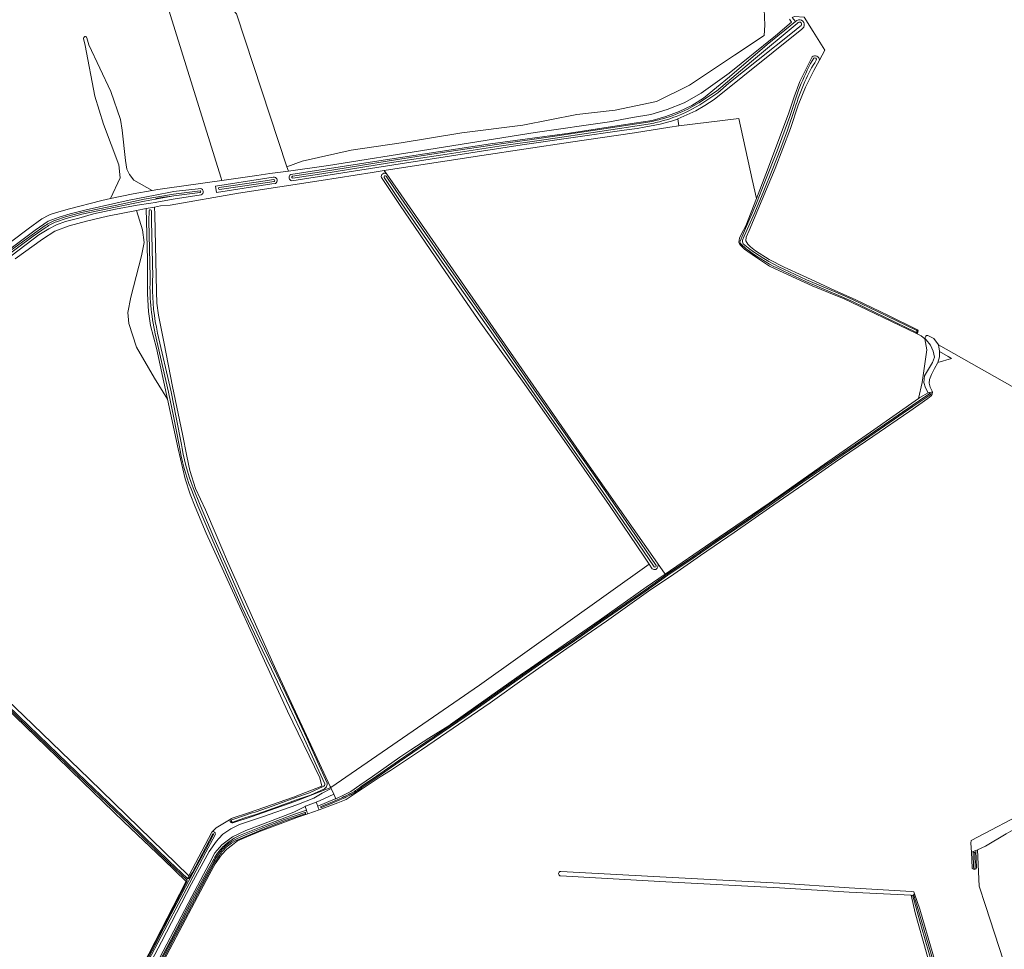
# Model space of a CAD drawing. Extents: x 199200 to 204075, y 460125 to 464703.
# Tile 42 of 174: x 201380 to 201816, y 462479 to 462891. Entities that reach past the tile are written whole.
import ezdxf

# ---------------------------------------------------------------- set-up
doc = ezdxf.new("R2010")
doc.units = 0
for name, color, linetype, lineweight in [('B-WE-GR-BOS_LOOF-GV', 40, 'Continuous', 13), ('B-WE-GR-BOUWLAND-GV', 80, 'Continuous', 13), ('B-WE-GR-GRAS-GV', 60, 'Continuous', 13), ('B-WE-KW-KUNSTWERK_DUIKER-G', 170, 'Continuous', 18), ('B-WE-OG-TERREIN_CULTUURSCHEIDING-GV', 7, 'Continuous', 18), ('B-WE-OG-TERREIN_ERF-GV', 7, 'Continuous', 18), ('B-WE-OG-WATER_GREPPEL-GV', 160, 'Continuous', 18), ('B-WE-OG-WATER_SLOOT-GV', 120, 'Continuous', 18), ('B-WE-VH-ONVERHARD-GV', 252, 'Continuous', 18), ('B-WE-VH-VERHARDING_HALFVERHARDING-GV', 252, 'Continuous', 18)]:
    doc.layers.add(name, color=color, linetype=linetype, lineweight=lineweight)

msp = doc.modelspace()

# ---------------------------------------------------------------- linework, layer by layer
at = {"layer": 'B-WE-GR-BOS_LOOF-GV', "flags": 128}
msp.add_lwpolyline([(201465.578, 462905.953), (201464.302, 462905.777), (201464.435, 462904.526), (201463.419, 462904.383), (201443.729, 462901.605), (201468.833, 462820.808), (201469.169, 462819.425), (201484.682, 462821.657), (201490.461, 462822.441), (201498.728, 462823.563), (201498.089, 462825.495), (201475.676, 462893.186), (201466.495, 462903.835)], close=True, dxfattribs=at)
for points in [[(201733.946, 462872.704), (201736.318, 462877.191), (201731.081, 462885.35), (201727.121, 462891.712), (201722.871, 462892.093), (201721.867, 462891.541), (201723.317, 462889.803), (201723.942, 462890.314)], [(201726.974, 462887.336), (201726.169, 462886.384), (201687.242, 462855.237), (201683.159, 462852.677), (201679.179, 462850.221), (201673.892, 462847.863), (201671.203, 462846.764), (201671.608, 462843.53), (201698.174, 462846.852), (201704.153, 462819.845), (201706.021, 462811.409), (201710.231, 462822.136), (201720.277, 462848.961), (201722.726, 462856.501), (201725.177, 462863.284), (201730.645, 462874.195)]]:
    msp.add_lwpolyline(points, dxfattribs=at)
at = {"layer": 'B-WE-GR-BOS_LOOF-GV'}
for points in [[(201723.942, 462890.314, -0.7451006), (201726.974, 462887.336)], [(201730.645, 462874.195, -0.6018349), (201733.946, 462872.704)]]:
    msp.add_lwpolyline(points, format="xyb", dxfattribs=at)
at = {"layer": 'B-WE-GR-BOUWLAND-GV', "flags": 128}
for points in [[(201727.121, 462891.712), (201731.081, 462885.35), (201736.318, 462877.191), (201733.946, 462872.704), (201731.487, 462868.053), (201727.8, 462860.749), (201724.527, 462852.828), (201721.126, 462842.465), (201714.279, 462824.765), (201702.756, 462797.212), (201701.46, 462794.319), (201701.329, 462792.633), (201702.194, 462791.158), (201703.402, 462789.924), (201705.54, 462788.213), (201711.676, 462784.315), (201718.359, 462780.935), (201726.66, 462777.183), (201734.066, 462773.736), (201740.749, 462770.666), (201749.704, 462766.641), (201764.482, 462759.645), (201777.274, 462753.186)], [(201776.602, 462751.712), (201778.958, 462750.585), (201780.574, 462749.308), (201781.124, 462748.873)], [(201781.988, 462750.78), (201784.602, 462749.437), (201786.676, 462746.556), (201876.667, 462695.636), (201884.492, 462691.208), (201884.793, 462690.815), (201893.314, 462690.065), (201918.122, 462660.463), (201953.86, 462611.506), (201954.086, 462611.197), (201970.374, 462622.455), (201973.246, 462618.146), (201976.462, 462620.634), (201994.102, 462599.544), (202002.144, 462591.366), (202043.649, 462642.595), (202039.546, 462646.651)], [(201876.667, 462695.636), (201786.676, 462746.556), (201787.099, 462743.841), (201787.094, 462743.62), (201790.926, 462741.355), (201792.47, 462740.483), (201786.297, 462738.726), (201786.224, 462738.473), (201784.857, 462736.026), (201783.526, 462733.511), (201782.64, 462731.17), (201782.577, 462729.588), (201782.962, 462727.835), (201784.001, 462725.707)], [(201781.933, 462722.857), (201774.016, 462717.225), (201757.602, 462705.948), (201740.915, 462694.583), (201726.504, 462684.53), (201711.821, 462674.408), (201696.081, 462663.43), (201681.252, 462653.265), (201669.35, 462644.964), (201658.252, 462637.399), (201639.571, 462624.142), (201622.064, 462612.034), (201604.209, 462599.502), (201588.045, 462588.026), (201557.599, 462567.129), (201543.998, 462558.075), (201539.357, 462555.182), (201524.344, 462545.185), (201520.537, 462543.707), (201512.318, 462540.587), (201507.276, 462538.83), (201502.52, 462537.202), (201497.388, 462535.299), (201486.336, 462531.1), (201480.339, 462528.676), (201476.21, 462526.864), (201473.891, 462525.137), (201471.392, 462523.231), (201469.015, 462520.635), (201466.345, 462516.683), (201463.589, 462511.778), (201457.07, 462499.587), (201440.745, 462468.577)], [(201801.477, 462514.957), (201801.21, 462521.882), (201800.962, 462525.803), (201801.039, 462526.943), (201827.489, 462540.928)], [(201815.438, 462473.658), (201807.493, 462498.2), (201804.723, 462506.756), (201803.93, 462522.822), (201803.133, 462522.547), (201803.513, 462514.929)], [(201781.403, 462476.644), (201776.346, 462494.925), (201774.492, 462502.79), (201747.004, 462504.112), (201716.191, 462506.028), (201665.902, 462508.733), (201619.277, 462511.281)], [(201619.368, 462513.282), (201665.975, 462510.735), (201716.264, 462508.029), (201747.114, 462506.097), (201774.714, 462504.401), (201775.695, 462504.315), (201776.003, 462503.406), (201778.317, 462496.589), (201784.123, 462476.857)]]:
    msp.add_lwpolyline(points, dxfattribs=at)
msp.add_lwpolyline([(201780.574, 462749.308), (201778.958, 462750.585), (201776.602, 462751.712), (201744.51, 462767.069), (201741.859, 462768.091), (201730.666, 462772.727), (201719.988, 462777.537), (201711.858, 462781.427), (201705.619, 462785.565), (201700.689, 462788.986), (201698.584, 462790.973), (201698.202, 462792.072), (201698.47, 462793.792), (201699.426, 462795.721), (201701.27, 462799.304), (201706.021, 462811.409), (201704.153, 462819.845), (201698.174, 462846.852), (201671.608, 462843.53), (201667.582, 462843.026), (201652.048, 462840.459), (201623.659, 462836.401), (201584.444, 462830.515), (201547.841, 462824.879), (201541.142, 462823.832), (201542.268, 462822.209), (201628.83, 462697.477), (201662.197, 462649.878), (201665.636, 462644.973), (201685.758, 462658.842), (201711.691, 462676.44), (201734.192, 462692.341), (201756.59, 462707.828), (201777.711, 462722.802), (201779.378, 462729.889), (201781.495, 462744.308)], close=True, dxfattribs=at)
at = {"layer": 'B-WE-GR-BOUWLAND-GV'}
for points in [[(201777.274, 462753.186, -0.7851225), (201776.602, 462751.712)], [(201781.124, 462748.873, -0.7621928), (201781.988, 462750.78)], [(201784.001, 462725.707, -0.2728944), (201781.933, 462722.857)], [(201803.513, 462514.929, -0.7455611), (201801.477, 462514.957)], [(201619.277, 462511.281, -0.9579284), (201619.368, 462513.282)]]:
    msp.add_lwpolyline(points, format="xyb", dxfattribs=at)
at = {"layer": 'B-WE-GR-GRAS-GV', "flags": 128}
for points in [[(201409.477, 462882.649), (201410.309, 462879.536), (201420.129, 462858.839), (201424.291, 462846.457), (201425.135, 462841.73), (201426.598, 462828.222), (201427.216, 462824.395), (201428.398, 462821.975), (201430.198, 462819.555), (201438.311, 462814.899), (201440.827, 462815.341), (201444.951, 462815.941), (201469.169, 462819.425), (201468.833, 462820.808), (201443.729, 462901.605)], [(201475.676, 462893.186), (201498.089, 462825.495), (201504.863, 462827.963), (201526.563, 462832.788), (201548.709, 462836.005), (201575.5, 462840.562), (201602.558, 462843.868), (201626.401, 462848.603), (201643.368, 462850.48), (201661.675, 462854.322), (201676.409, 462861.649), (201696.234, 462874.873), (201709.474, 462883.551), (201709.709, 462888.2), (201709.442, 462895.348)], [(201709.442, 462895.348), (201709.709, 462888.2), (201709.474, 462883.551), (201696.234, 462874.873), (201676.409, 462861.649), (201661.675, 462854.322), (201643.368, 462850.48), (201626.401, 462848.603), (201602.558, 462843.868), (201575.5, 462840.562), (201548.709, 462836.005), (201526.563, 462832.788), (201504.863, 462827.963), (201498.089, 462825.495), (201498.728, 462823.563), (201516.441, 462825.968), (201560.878, 462833.18), (201607.997, 462840.608), (201640.889, 462845.37), (201651.095, 462847.264), (201659.171, 462848.669), (201666.453, 462850.897), (201674.042, 462853.779), (201681.454, 462858.104), (201693.87, 462866.987), (201714.408, 462883.534), (201721.579, 462889.549), (201720.606, 462890.847)], [(201720.606, 462890.847), (201721.579, 462889.549), (201714.408, 462883.534), (201693.87, 462866.987), (201681.454, 462858.104), (201674.042, 462853.779), (201666.453, 462850.897), (201659.171, 462848.669), (201651.095, 462847.264), (201640.889, 462845.37), (201607.997, 462840.608), (201560.878, 462833.18), (201516.441, 462825.968), (201498.728, 462823.563), (201490.461, 462822.441), (201484.682, 462821.657), (201469.169, 462819.425), (201444.951, 462815.941), (201440.827, 462815.341), (201438.311, 462814.899), (201430.036, 462813.445), (201419.933, 462811.361), (201416.119, 462810.574), (201401.106, 462806.737), (201395.609, 462805.1), (201393.243, 462804.266), (201392.553, 462804.023), (201389.464, 462802.464), (201383.462, 462798.007), (201361.548, 462781.524)], [(201499.792, 462822.043), (201536.792, 462827.865), (201588.208, 462835.618), (201623.197, 462840.388), (201651.792, 462844.791), (201659.834, 462846.024), (201665.811, 462847.799), (201671.856, 462849.919), (201677.348, 462852.656), (201682.529, 462855.839), (201694.025, 462865.319), (201710.776, 462879.56), (201723.317, 462889.803), (201721.867, 462891.541)], [(201310.937, 462738.531), (201313.094, 462744.38), (201316.831, 462747.351), (201322.593, 462751.636), (201337.475, 462763.279), (201361.548, 462781.524), (201383.462, 462798.007), (201389.464, 462802.464), (201392.553, 462804.023), (201393.243, 462804.266), (201395.609, 462805.1), (201401.106, 462806.737), (201416.119, 462810.574), (201419.933, 462811.361), (201424.217, 462820.519), (201423.626, 462826.33), (201416.834, 462844.355), (201412.995, 462856.765), (201408.763, 462879.123), (201407.931, 462882.236)], [(201407.931, 462882.236), (201408.763, 462879.123), (201412.995, 462856.765), (201416.834, 462844.355), (201423.626, 462826.33), (201424.217, 462820.519), (201419.933, 462811.361), (201430.036, 462813.445), (201438.311, 462814.899), (201430.198, 462819.555), (201428.398, 462821.975)], [(201428.398, 462821.975), (201427.216, 462824.395), (201426.598, 462828.222), (201425.135, 462841.73), (201424.291, 462846.457), (201420.129, 462858.839), (201410.309, 462879.536), (201409.477, 462882.649)], [(201377.734, 462784.609), (201389.772, 462793.456), (201395.227, 462796.915), (201401.614, 462799.311), (201409.275, 462801.368), (201418.62, 462803.637), (201431.403, 462806.125), (201435.658, 462806.926), (201439.4, 462807.63), (201442.022, 462808.124), (201446.354, 462808.484), (201476.561, 462813.787), (201513.164, 462819.457), (201535.815, 462822.999), (201541.142, 462823.832), (201547.841, 462824.879), (201584.444, 462830.515), (201623.659, 462836.401), (201652.048, 462840.459), (201667.582, 462843.026), (201671.608, 462843.53), (201671.203, 462846.764), (201669.394, 462846.024), (201663.382, 462844.352), (201656.269, 462842.985), (201653.141, 462842.492), (201647.401, 462841.714), (201602.308, 462835.188), (201550.103, 462827.123), (201500.277, 462819.259)], [(201542.268, 462822.209), (201541.142, 462823.832), (201535.815, 462822.999), (201513.164, 462819.457), (201476.561, 462813.787), (201446.354, 462808.484), (201442.022, 462808.124), (201439.4, 462807.63), (201439.594, 462804.367), (201440.372, 462770.257), (201440.391, 462765.064), (201441.167, 462759.703), (201443.723, 462747.161), (201447.369, 462728.054), (201451.745, 462707.025), (201453.775, 462697.335), (201455.002, 462690.84), (201457.644, 462683.009), (201462.012, 462673.431), (201466.66, 462662.444), (201471.724, 462650.667), (201478.346, 462635.733), (201493.081, 462602.808), (201512.559, 462561.098), (201517.209, 462550.915), (201517.478, 462550.463), (201583.315, 462595.787), (201658.479, 462649.423)], [(201466.492, 462816.901), (201492.044, 462820.824), (201492.512, 462820.898)], [(201658.479, 462649.423), (201656.109, 462652.968), (201640.977, 462675.339), (201622.89, 462701.199), (201602.346, 462730.462), (201582.794, 462757.817), (201566.253, 462781.846), (201547.892, 462808.702), (201539.878, 462820.671)], [(201316.158, 462743.864), (201318.477, 462745.751), (201341.139, 462762.984), (201359.99, 462777.483), (201371.778, 462786.341), (201386.491, 462797.33), (201392.253, 462801.409), (201397.13, 462803.146), (201402.076, 462804.643), (201409.085, 462806.353), (201428.258, 462810.687), (201439.667, 462812.827), (201447.261, 462814.299), (201448.017, 462814.439), (201449.117, 462814.615), (201458.776, 462815.716), (201459.756, 462815.866)], [(201492.941, 462818.102), (201491.436, 462817.864), (201466.935, 462814.099), (201466.492, 462816.901)], [(201460.05, 462813.041), (201447.651, 462811.136), (201440.4, 462809.734), (201439.713, 462809.594), (201437.719, 462809.415), (201431.807, 462808.499), (201422.151, 462806.642), (201412.358, 462804.543), (201405.934, 462802.731), (201399.991, 462801.231), (201396.007, 462799.772), (201392.678, 462797.903), (201388.114, 462795.273), (201373.232, 462783.905)], [(201367.398, 462595.691), (201381.553, 462582.197), (201410.525, 462554.283), (201454.69, 462511.298), (201464.773, 462530.718), (201466.708, 462532.61), (201473.402, 462536.675), (201473.438, 462536.697), (201481.559, 462539.427), (201500.929, 462546.15), (201513.52, 462551.062), (201512.654, 462554.813), (201498.367, 462584.313), (201473.231, 462639.215), (201462.311, 462663.144), (201457.375, 462674.805), (201455.174, 462680.442), (201453.033, 462687.199), (201449.949, 462700.536), (201445.171, 462722.516), (201439.399, 462731.87), (201431.415, 462745.602), (201428.007, 462756.103), (201427.558, 462760.95), (201428.904, 462767.771), (201433.658, 462786.081), (201434.824, 462791.915), (201434.107, 462797.57), (201431.403, 462806.125), (201418.62, 462803.637), (201409.275, 462801.368), (201401.614, 462799.311), (201395.227, 462796.915), (201389.772, 462793.456), (201377.734, 462784.609)], [(201659.872, 462647.34), (201658.479, 462649.423), (201583.315, 462595.787), (201517.478, 462550.463), (201517.647, 462550.091), (201518.774, 462547.601), (201519.711, 462545.531), (201523.448, 462547.19), (201526.31, 462548.756), (201530.409, 462551.443), (201535.914, 462555.342), (201548.067, 462563.9), (201552.881, 462567.138), (201560.871, 462572.328), (201570.234, 462578.159), (201570.548, 462578.384), (201581.656, 462586.351), (201602.407, 462600.972), (201605.875, 462603.369), (201636.365, 462624.446), (201657.219, 462639.171), (201665.636, 462644.973), (201662.197, 462649.878)], [(201381.118, 462306.215), (201383.63, 462305.384), (201390.484, 462345.536), (201395.184, 462377.22), (201398.703, 462398.344), (201400.348, 462406.658), (201401.253, 462410.26), (201404.824, 462416.677), (201405.718, 462418.215), (201412.965, 462432.124), (201434.252, 462471.655), (201453.205, 462508.431), (201453.448, 462508.904), (201443.392, 462518.541), (201425.81, 462535.332), (201407.664, 462552.85), (201396.317, 462563.937), (201382.214, 462577.516), (201369.127, 462590.058), (201358.637, 462600.056)], [(201824.829, 462534.625), (201816.628, 462529.987), (201807.432, 462524.555), (201803.93, 462522.822), (201804.723, 462506.756), (201807.493, 462498.2), (201815.438, 462473.658), (201816.132, 462473.887), (201827.528, 462477.647), (201912.815, 462506.896), (201922.076, 462511.129), (201949.757, 462527.719), (201921.353, 462576.87)]]:
    msp.add_lwpolyline(points, dxfattribs=at)
at = {"layer": 'B-WE-GR-GRAS-GV'}
for points in [[(201407.931, 462882.236, -0.9113195), (201409.477, 462882.649)], [(201409.477, 462882.649, 0.9113195), (201407.931, 462882.236)], [(201492.512, 462820.898, -0.6964198), (201492.941, 462818.102)], [(201500.277, 462819.259, -0.7154722), (201499.792, 462822.043)], [(201539.878, 462820.671, -0.7753592), (201542.268, 462822.209)], [(201459.756, 462815.866, -0.7771451), (201460.05, 462813.041)], [(201661.437, 462647.04, -0.1926302), (201659.872, 462647.34)], [(201662.197, 462649.878, -0.3926777), (201661.437, 462647.04)]]:
    msp.add_lwpolyline(points, format="xyb", dxfattribs=at)
at = {"layer": 'B-WE-GR-GRAS-GV', "flags": 128}
for points in [[(201436.335, 462769.155), (201436.28, 462784.227), (201435.658, 462806.926), (201431.403, 462806.125), (201434.107, 462797.57), (201434.824, 462791.915), (201433.658, 462786.081), (201428.904, 462767.771), (201427.558, 462760.95), (201428.007, 462756.103), (201431.415, 462745.602), (201439.399, 462731.87), (201445.171, 462722.516), (201440.263, 462745.09), (201437.64, 462755.185), (201436.745, 462761.288)], [(201781.166, 462748.84), (201781.124, 462748.873), (201780.574, 462749.308), (201781.495, 462744.308), (201779.378, 462729.889), (201777.711, 462722.802), (201778.336, 462723.245), (201782.008, 462725.39), (201780.899, 462727.587), (201780.134, 462729.854), (201780.433, 462732.847), (201782.279, 462735.811), (201783.953, 462738.774), (201784.839, 462741.047), (201784.348, 462743.831), (201783.066, 462746.474)], [(201787.094, 462743.62), (201787.039, 462741.296), (201786.297, 462738.726), (201792.47, 462740.483), (201790.926, 462741.355)]]:
    msp.add_lwpolyline(points, close=True, dxfattribs=at)
at = {"layer": 'B-WE-KW-KUNSTWERK_DUIKER-G', "flags": 128}
msp.add_lwpolyline([(201440.017, 462811.481), (201443.581, 462811.975), (201447.144, 462812.47)], dxfattribs=at)
at = {"layer": 'B-WE-OG-TERREIN_CULTUURSCHEIDING-GV', "flags": 128}
for points in [[(201430.777, 462459.596), (201442.49, 462482.094), (201455.808, 462507.831), (201463.699, 462522.062), (201466.846, 462526.681), (201467.951, 462527.861), (201469.723, 462529.752), (201473.257, 462532.172), (201476.998, 462534.043), (201481.119, 462535.433), (201487.267, 462537.485), (201502.379, 462542.836), (201510.036, 462545.821), (201513.639, 462547.932), (201517.647, 462550.091), (201517.478, 462550.463), (201517.466, 462550.455), (201501.621, 462544.273), (201482.215, 462537.538), (201474.075, 462534.801)], [(201477.779, 462529.524), (201486.716, 462533.082), (201501.491, 462538.669), (201506.703, 462540.454), (201506.134, 462542.096), (201501.152, 462539.599), (201493.392, 462536.647), (201486.524, 462534.009), (201479.793, 462531.371), (201473.958, 462528.564), (201469.293, 462525.108), (201466.074, 462521.52), (201463.616, 462516.731), (201455.966, 462502.26), (201436.944, 462465.912), (201416.452, 462427.391), (201414.207, 462423.045), (201414.741, 462422.731), (201427.288, 462446.55), (201440.703, 462471.747), (201446.872, 462483.443)], [(201473.402, 462536.675), (201466.708, 462532.61), (201464.773, 462530.718)], [(201466.288, 462529.493), (201462.205, 462521.771), (201454.884, 462508.029), (201445.208, 462489.726), (201433.878, 462468.175), (201423.717, 462448.888), (201413.509, 462429.791), (201406.27, 462415.806)], [(201446.872, 462483.443), (201456.283, 462501.398), (201465.631, 462518.754)]]:
    msp.add_lwpolyline(points, dxfattribs=at)
msp.add_lwpolyline([(201511.035, 462544.01), (201511.702, 462542.229), (201519.394, 462545.39), (201519.711, 462545.531), (201518.774, 462547.601), (201512.723, 462544.661)], close=True, dxfattribs=at)
at = {"layer": 'B-WE-OG-TERREIN_CULTUURSCHEIDING-GV'}
for points in [[(201474.075, 462534.801, -0.7995733), (201473.402, 462536.675)], [(201464.773, 462530.718, -0.779069), (201466.288, 462529.493)], [(201472.863, 462526.829, -0.0555922), (201477.779, 462529.524)], [(201468.008, 462522.249, -0.0713036), (201472.863, 462526.829)], [(201465.631, 462518.754, -0.0456082), (201468.008, 462522.249)]]:
    msp.add_lwpolyline(points, format="xyb", dxfattribs=at)
at = {"layer": 'B-WE-OG-TERREIN_ERF-GV', "flags": 128}
msp.add_lwpolyline([(201827.489, 462540.928), (201801.039, 462526.943), (201800.962, 462525.803), (201801.21, 462521.882), (201803.133, 462522.547), (201803.93, 462522.822), (201807.432, 462524.555), (201816.628, 462529.987)], dxfattribs=at)
at = {"layer": 'B-WE-OG-WATER_GREPPEL-GV'}
for points in [[(201781.988, 462750.78, 0.7621928), (201781.124, 462748.873)], [(201802.669, 462521.528, 0.9583248), (201801.957, 462521.454)], [(201802.08, 462514.996, 0.8814931), (201802.897, 462515.026)], [(201619.368, 462513.282, 0.9579284), (201619.277, 462511.281)], [(201774.492, 462502.79, -0.0370571), (201775.27, 462502.466)], [(201775.27, 462502.466, -0.7992995), (201775.716, 462502.685)], [(201775.716, 462502.685, -0.216091), (201776.003, 462503.406)]]:
    msp.add_lwpolyline(points, format="xyb", dxfattribs=at)
at = {"layer": 'B-WE-OG-WATER_GREPPEL-GV', "flags": 128}
for points in [[(201783.359, 462725.605), (201784.001, 462725.707), (201782.962, 462727.835), (201782.577, 462729.588), (201782.64, 462731.17), (201783.526, 462733.511), (201784.857, 462736.026), (201786.224, 462738.473), (201786.297, 462738.726), (201787.039, 462741.296), (201787.094, 462743.62), (201787.099, 462743.841), (201786.676, 462746.556), (201784.602, 462749.437), (201781.988, 462750.78)], [(201781.124, 462748.873), (201781.166, 462748.84), (201783.066, 462746.474), (201784.348, 462743.831), (201784.839, 462741.047), (201783.953, 462738.774), (201782.279, 462735.811), (201780.433, 462732.847), (201780.134, 462729.854), (201780.899, 462727.587), (201782.008, 462725.39), (201782.601, 462725.484), (201783.359, 462725.605)], [(201801.957, 462521.454), (201802.08, 462514.996)], [(201802.897, 462515.026), (201802.669, 462521.528)], [(201619.277, 462511.281), (201665.902, 462508.733), (201716.191, 462506.028), (201747.004, 462504.112), (201774.492, 462502.79)], [(201776.003, 462503.406), (201775.695, 462504.315), (201774.714, 462504.401), (201747.114, 462506.097), (201716.264, 462508.029), (201665.975, 462510.735), (201619.368, 462513.282)]]:
    msp.add_lwpolyline(points, dxfattribs=at)
at = {"layer": 'B-WE-OG-WATER_SLOOT-GV', "flags": 128}
for points in [[(201723.942, 462890.314), (201723.317, 462889.803), (201710.776, 462879.56), (201694.025, 462865.319), (201682.529, 462855.839), (201677.348, 462852.656), (201671.856, 462849.919), (201665.811, 462847.799), (201659.834, 462846.024), (201651.792, 462844.791), (201623.197, 462840.388), (201588.208, 462835.618), (201536.792, 462827.865), (201499.792, 462822.043)], [(201500.277, 462819.259), (201550.103, 462827.123), (201602.308, 462835.188), (201647.401, 462841.714), (201653.141, 462842.492), (201656.269, 462842.985), (201663.382, 462844.352), (201669.394, 462846.024), (201671.203, 462846.764), (201673.892, 462847.863), (201679.179, 462850.221), (201683.159, 462852.677), (201687.242, 462855.237), (201726.169, 462886.384)], [(201675.582, 462851.038), (201680.493, 462853.749), (201688.303, 462859.008), (201703.835, 462872.14), (201724.028, 462888.951), (201724.513, 462889.355)], [(201724.513, 462889.355), (201724.028, 462888.951), (201703.835, 462872.14), (201688.303, 462859.008), (201680.493, 462853.749), (201675.582, 462851.038)], [(201725.796, 462888.054), (201725.187, 462887.561), (201721.924, 462884.917), (201706.742, 462872.811), (201693.815, 462862.484), (201688.849, 462858.285), (201680.965, 462852.976), (201675.996, 462850.233)], [(201675.996, 462850.233), (201680.965, 462852.976), (201688.849, 462858.285), (201693.815, 462862.484), (201706.742, 462872.811), (201721.924, 462884.917), (201725.187, 462887.561), (201725.796, 462888.054)], [(201726.169, 462886.384), (201726.974, 462887.336)], [(201730.645, 462874.195), (201725.177, 462863.284), (201722.726, 462856.501), (201720.277, 462848.961), (201710.231, 462822.136), (201706.021, 462811.409), (201701.27, 462799.304), (201699.426, 462795.721), (201698.47, 462793.792), (201698.202, 462792.072), (201698.584, 462790.973), (201700.689, 462788.986), (201705.619, 462785.565), (201711.858, 462781.427), (201719.988, 462777.537), (201730.666, 462772.727), (201741.859, 462768.091), (201744.51, 462767.069)], [(201777.274, 462753.186), (201764.482, 462759.645), (201749.704, 462766.641), (201740.749, 462770.666), (201734.066, 462773.736), (201726.66, 462777.183), (201718.359, 462780.935), (201711.676, 462784.315), (201705.54, 462788.213), (201703.402, 462789.924), (201702.194, 462791.158), (201701.329, 462792.633), (201701.46, 462794.319), (201702.756, 462797.212), (201714.279, 462824.765), (201721.126, 462842.465), (201724.527, 462852.828), (201727.8, 462860.749), (201731.487, 462868.053), (201733.946, 462872.704)], [(201729.943, 462871.211), (201731.413, 462873.57)], [(201731.413, 462873.57), (201729.943, 462871.211)], [(201698.799, 462792.577), (201700.781, 462797.092), (201705.967, 462809.319), (201709.655, 462818.745), (201715.197, 462832.569), (201720.792, 462847.676), (201724.638, 462859.396)], [(201724.638, 462859.396), (201720.792, 462847.676), (201715.197, 462832.569), (201709.655, 462818.745), (201705.967, 462809.319), (201700.781, 462797.092), (201698.799, 462792.577)], [(201723.044, 462851.217), (201719.825, 462841.657), (201716.847, 462833.767), (201713.016, 462824.034), (201709.229, 462814.852), (201705.331, 462805.261), (201700.529, 462794.708), (201699.776, 462792.943)], [(201699.776, 462792.943), (201700.529, 462794.708), (201705.331, 462805.261), (201709.229, 462814.852), (201713.016, 462824.034), (201716.847, 462833.767), (201719.825, 462841.657), (201723.044, 462851.217)], [(201500.499, 462821.258), (201513.325, 462823.266), (201543.332, 462828.119), (201568.906, 462832.016), (201591.959, 462835.48), (201612.73, 462838.443), (201636.469, 462841.955), (201657.89, 462845.199)], [(201657.89, 462845.199), (201636.469, 462841.955), (201612.73, 462838.443), (201591.959, 462835.48), (201568.906, 462832.016), (201543.332, 462828.119), (201513.325, 462823.266), (201500.499, 462821.258)], [(201658.051, 462844.308), (201636.603, 462841.06), (201612.86, 462837.547), (201592.09, 462834.585), (201569.042, 462831.121), (201543.473, 462827.225), (201513.467, 462822.372), (201500.639, 462820.364)], [(201500.639, 462820.364), (201513.467, 462822.372), (201543.473, 462827.225), (201569.042, 462831.121), (201592.09, 462834.585), (201612.86, 462837.547), (201636.603, 462841.06), (201658.051, 462844.308)], [(201492.044, 462820.824), (201466.492, 462816.901), (201466.935, 462814.099), (201491.436, 462817.864), (201492.941, 462818.102)], [(201492.512, 462820.898), (201492.044, 462820.824)], [(201539.878, 462820.671), (201547.892, 462808.702), (201566.253, 462781.846), (201582.794, 462757.817), (201602.346, 462730.462), (201622.89, 462701.199), (201640.977, 462675.339), (201656.109, 462652.968), (201658.479, 462649.423)], [(201660.691, 462648.25), (201651.485, 462661.641), (201638.061, 462681.219), (201607.809, 462724.407), (201588.466, 462752.347), (201566.825, 462783.266), (201547.651, 462811.005), (201541.092, 462820.74)], [(201541.092, 462820.74), (201547.651, 462811.005), (201566.825, 462783.266), (201588.466, 462752.347), (201607.809, 462724.407), (201638.061, 462681.219), (201651.485, 462661.641), (201660.691, 462648.25)], [(201542.031, 462821.372), (201548.586, 462811.643), (201567.755, 462783.913), (201589.396, 462752.994), (201608.738, 462725.054), (201638.992, 462681.864), (201652.418, 462662.282), (201661.624, 462648.891)], [(201661.624, 462648.891), (201652.418, 462662.282), (201638.992, 462681.864), (201608.738, 462725.054), (201589.396, 462752.994), (201567.755, 462783.913), (201548.586, 462811.643), (201542.031, 462821.372)], [(201662.197, 462649.878), (201628.83, 462697.477), (201542.268, 462822.209)], [(201459.756, 462815.866), (201458.776, 462815.716), (201449.117, 462814.615), (201448.017, 462814.439), (201447.261, 462814.299), (201439.667, 462812.827), (201428.258, 462810.687), (201409.085, 462806.353), (201402.076, 462804.643), (201397.13, 462803.146), (201392.253, 462801.409), (201386.491, 462797.33), (201371.778, 462786.341), (201359.99, 462777.483), (201341.139, 462762.984), (201318.477, 462745.751), (201316.158, 462743.864)], [(201468.09, 462816.311), (201485.406, 462818.815), (201492.242, 462819.792)], [(201492.242, 462819.792), (201485.406, 462818.815), (201468.09, 462816.311)], [(201492.373, 462818.878), (201485.537, 462817.901), (201468.222, 462815.397)], [(201468.222, 462815.397), (201485.537, 462817.901), (201492.373, 462818.878)], [(201373.232, 462783.905), (201388.114, 462795.273), (201392.678, 462797.903), (201396.007, 462799.772), (201399.991, 462801.231), (201405.934, 462802.731), (201412.358, 462804.543), (201422.151, 462806.642), (201431.807, 462808.499), (201437.719, 462809.415), (201439.713, 462809.594), (201440.4, 462809.734), (201447.651, 462811.136), (201460.05, 462813.041)], [(201395.744, 462801.884), (201400.045, 462803.34), (201407.051, 462805.214), (201421.978, 462808.35), (201434.84, 462811.061), (201447.853, 462813.359), (201459.568, 462814.879)], [(201459.568, 462814.879), (201447.853, 462813.359), (201434.84, 462811.061), (201421.978, 462808.35), (201407.051, 462805.214), (201400.045, 462803.34), (201395.744, 462801.884)], [(201459.675, 462814.054), (201447.978, 462812.536), (201434.998, 462810.244), (201422.149, 462807.536), (201407.244, 462804.404), (201400.286, 462802.543), (201396.038, 462801.105)], [(201396.038, 462801.105), (201400.286, 462802.543), (201407.244, 462804.404), (201422.149, 462807.536), (201434.998, 462810.244), (201447.978, 462812.536), (201459.675, 462814.054)], [(201441.167, 462759.703), (201440.391, 462765.064), (201440.372, 462770.257), (201439.594, 462804.367), (201439.4, 462807.63), (201435.658, 462806.926), (201436.28, 462784.227), (201436.335, 462769.155), (201436.745, 462761.288), (201437.64, 462755.185), (201440.263, 462745.09), (201445.171, 462722.516), (201449.949, 462700.536), (201453.033, 462687.199), (201455.174, 462680.442), (201457.375, 462674.805), (201462.311, 462663.144), (201473.231, 462639.215), (201498.367, 462584.313), (201512.654, 462554.813), (201513.52, 462551.062), (201500.929, 462546.15), (201481.559, 462539.427), (201473.438, 462536.697), (201473.402, 462536.675)], [(201437.525, 462776.687), (201436.961, 462801.336), (201437.036, 462806.029)], [(201437.036, 462806.029), (201436.961, 462801.336), (201437.525, 462776.687)], [(201438.126, 462806.012), (201438.052, 462801.34), (201438.616, 462776.675), (201438.574, 462775.737), (201438.508, 462773.045), (201438.52, 462770.358), (201438.612, 462767.672), (201438.782, 462764.99), (201439.031, 462762.314), (201439.359, 462759.647), (201439.765, 462756.991), (201440.249, 462754.347), (201440.813, 462751.712), (201446.741, 462725.828), (201449.04, 462714.43), (201451.438, 462702.389), (201451.707, 462700.682), (201452.177, 462698.122), (201452.723, 462695.58), (201453.347, 462693.056), (201454.047, 462690.553), (201454.823, 462688.071), (201455.674, 462685.615), (201456.6, 462683.182), (201459.687, 462675.619), (201465.741, 462661.192), (201472.287, 462646.377), (201479.227, 462630.457)], [(201474.099, 462535.1), (201476.965, 462536.174), (201479.845, 462537.169), (201482.753, 462538.09), (201484.341, 462538.558), (201492.312, 462541.292), (201502.342, 462544.981), (201508.452, 462547.149), (201514.716, 462549.933), (201515.186, 462550.302), (201515.553, 462550.771), (201515.797, 462551.314), (201515.898, 462551.868), (201515.896, 462552.372), (201512.377, 462560.267), (201506.867, 462572.409), (201500.177, 462586.538), (201492.219, 462603.329), (201486.072, 462616.199), (201479.227, 462630.457), (201472.287, 462646.377), (201465.741, 462661.192), (201459.687, 462675.619), (201456.6, 462683.182), (201455.674, 462685.615), (201454.823, 462688.071), (201454.047, 462690.553), (201453.347, 462693.056), (201452.723, 462695.58), (201452.177, 462698.122), (201451.707, 462700.682), (201451.438, 462702.389), (201449.04, 462714.43), (201446.741, 462725.828), (201440.813, 462751.712), (201440.249, 462754.347), (201439.765, 462756.991), (201439.359, 462759.647), (201439.031, 462762.314), (201438.782, 462764.99), (201438.612, 462767.672), (201438.52, 462770.358), (201438.508, 462773.045), (201438.574, 462775.737), (201438.616, 462776.675), (201438.052, 462801.34), (201438.126, 462806.012)], [(201318.348, 462744.966), (201326.174, 462750.886), (201337.502, 462759.173), (201353.895, 462771.683), (201371.282, 462785.101), (201385.224, 462795.372), (201390.974, 462799.408)], [(201390.974, 462799.408), (201385.224, 462795.372), (201371.282, 462785.101), (201353.895, 462771.683), (201337.502, 462759.173), (201326.174, 462750.886), (201318.348, 462744.966)], [(201318.865, 462744.314), (201326.67, 462750.219), (201338, 462758.507), (201354.401, 462771.023), (201371.782, 462784.437), (201385.709, 462794.697), (201391.435, 462798.715)], [(201391.435, 462798.715), (201385.709, 462794.697), (201371.782, 462784.437), (201354.401, 462771.023), (201338, 462758.507), (201326.67, 462750.219)], [(201700.058, 462791.391), (201703.062, 462788.95), (201705.095, 462787.486), (201707.169, 462786.091), (201709.287, 462784.763), (201711.445, 462783.502), (201713.642, 462782.31), (201715.876, 462781.188), (201718.158, 462780.131), (201728.194, 462775.413), (201743.913, 462768.753), (201748.831, 462766.476), (201763.571, 462759.409), (201776.991, 462752.964)], [(201776.991, 462752.964), (201763.571, 462759.409), (201748.831, 462766.476), (201743.913, 462768.753), (201728.194, 462775.413), (201718.158, 462780.131), (201715.876, 462781.188), (201713.642, 462782.31), (201711.445, 462783.502), (201709.287, 462784.763), (201707.169, 462786.091), (201705.095, 462787.486), (201703.062, 462788.95), (201700.058, 462791.391)], [(201776.64, 462752.233), (201763.22, 462758.678), (201748.485, 462765.742), (201743.585, 462768.012), (201727.863, 462774.672), (201717.815, 462779.396)], [(201717.815, 462779.396), (201727.863, 462774.672), (201743.585, 462768.012), (201748.485, 462765.742), (201763.22, 462758.678), (201776.64, 462752.233)], [(201744.51, 462767.069), (201776.602, 462751.712)], [(201474.075, 462534.801), (201482.215, 462537.538), (201501.621, 462544.273), (201517.466, 462550.455), (201517.478, 462550.463), (201517.209, 462550.915), (201512.559, 462561.098), (201493.081, 462602.808), (201478.346, 462635.733), (201471.724, 462650.667), (201466.66, 462662.444), (201462.012, 462673.431), (201457.644, 462683.009), (201455.002, 462690.84), (201453.775, 462697.335), (201451.745, 462707.025), (201447.369, 462728.054), (201443.723, 462747.161), (201441.167, 462759.703)], [(201450.364, 462702.197), (201447.971, 462714.216), (201445.674, 462725.598), (201439.748, 462751.476)], [(201439.748, 462751.476), (201445.674, 462725.598), (201447.971, 462714.216), (201450.364, 462702.197)], [(201782.601, 462725.484), (201782.008, 462725.39), (201778.336, 462723.245), (201777.711, 462722.802), (201756.59, 462707.828), (201734.192, 462692.341), (201711.691, 462676.44), (201685.758, 462658.842), (201665.636, 462644.973), (201657.219, 462639.171), (201636.365, 462624.446), (201605.875, 462603.369), (201602.407, 462600.972), (201581.656, 462586.351), (201570.548, 462578.384), (201570.234, 462578.159), (201560.871, 462572.328), (201552.881, 462567.138), (201548.067, 462563.9), (201535.914, 462555.342), (201530.409, 462551.443), (201526.31, 462548.756), (201523.448, 462547.19), (201519.711, 462545.531), (201519.394, 462545.39), (201511.702, 462542.229), (201511.967, 462541.523)], [(201531.105, 462551.01), (201536.25, 462554.515), (201547.481, 462562.298), (201559.617, 462570.515), (201577.16, 462582.597), (201590.135, 462591.622), (201599.748, 462598.507), (201611.76, 462606.829), (201625.157, 462615.887), (201637.802, 462624.892), (201656.384, 462637.774), (201666.516, 462644.923), (201677.618, 462652.507), (201687.843, 462659.567), (201701.608, 462668.954), (201712.739, 462676.756), (201723.942, 462684.546), (201736.071, 462692.989), (201749.766, 462702.31), (201762.635, 462711.143), (201775.026, 462719.721), (201782.388, 462724.671)], [(201782.388, 462724.671), (201775.026, 462719.721), (201762.635, 462711.143)], [(201783.359, 462725.605), (201782.601, 462725.484)], [(201784.001, 462725.707), (201783.359, 462725.605)], [(201511.967, 462541.523), (201512.318, 462540.587), (201520.537, 462543.707), (201524.344, 462545.185), (201539.357, 462555.182), (201543.998, 462558.075), (201557.599, 462567.129), (201588.045, 462588.026), (201604.209, 462599.502), (201622.064, 462612.034), (201639.571, 462624.142), (201658.252, 462637.399), (201669.35, 462644.964), (201681.252, 462653.265), (201696.081, 462663.43), (201711.821, 462674.408), (201726.504, 462684.53), (201740.915, 462694.583), (201757.602, 462705.948), (201774.016, 462717.225), (201781.933, 462722.857)], [(201782.299, 462723.958), (201775.331, 462719.273), (201762.942, 462710.696), (201750.072, 462701.862), (201736.378, 462692.542), (201724.252, 462684.101), (201713.049, 462676.311), (201701.917, 462668.508), (201688.15, 462659.12), (201677.925, 462652.06), (201666.825, 462644.477), (201656.695, 462637.329), (201638.113, 462624.448), (201625.466, 462615.442), (201612.066, 462606.381), (201600.06, 462598.064), (201590.448, 462591.179), (201577.469, 462582.151), (201559.923, 462570.067), (201547.787, 462561.85), (201536.557, 462554.068), (201531.424, 462550.571)], [(201531.424, 462550.571), (201536.557, 462554.068), (201547.787, 462561.85), (201559.923, 462570.067), (201577.469, 462582.151), (201590.448, 462591.179), (201600.06, 462598.064), (201612.066, 462606.381), (201625.466, 462615.442), (201638.113, 462624.448), (201656.695, 462637.329), (201666.825, 462644.477), (201677.925, 462652.06), (201688.15, 462659.12), (201701.917, 462668.508), (201713.049, 462676.311), (201724.252, 462684.101), (201736.378, 462692.542), (201750.072, 462701.862), (201762.942, 462710.696), (201775.331, 462719.273), (201782.299, 462723.958)], [(201762.635, 462711.143), (201749.766, 462702.31), (201736.071, 462692.989), (201723.942, 462684.546), (201712.739, 462676.756), (201701.608, 462668.954), (201687.843, 462659.567), (201677.618, 462652.507), (201666.516, 462644.923), (201656.384, 462637.774), (201637.802, 462624.892), (201625.157, 462615.887), (201611.76, 462606.829), (201599.748, 462598.507), (201590.135, 462591.622), (201577.16, 462582.597), (201559.617, 462570.515), (201547.481, 462562.298), (201536.25, 462554.515), (201531.105, 462551.01)], [(201514.806, 462552.138), (201511.382, 462559.82), (201505.878, 462571.95), (201499.191, 462586.071), (201491.234, 462602.86), (201485.088, 462615.728), (201478.236, 462630.003), (201471.288, 462645.938), (201464.739, 462660.76), (201458.679, 462675.202), (201455.585, 462682.782)], [(201455.585, 462682.782), (201458.679, 462675.202), (201464.739, 462660.76), (201471.288, 462645.938), (201478.236, 462630.003), (201485.088, 462615.728), (201491.234, 462602.86), (201499.191, 462586.071), (201505.878, 462571.95), (201511.382, 462559.82), (201514.806, 462552.138)], [(201658.479, 462649.423), (201659.872, 462647.34)], [(201329.896, 462629.665), (201338.581, 462621.317), (201356.875, 462603.801), (201360.636, 462600.285), (201368.543, 462592.451), (201379.299, 462582.075), (201392.402, 462569.436), (201409.313, 462553.16), (201428.44, 462534.761), (201446.021, 462517.683), (201454.083, 462510.13), (201454.69, 462511.298), (201410.525, 462554.283), (201381.553, 462582.197), (201367.398, 462595.691), (201338.955, 462622.546), (201330.721, 462630.875)], [(201358.501, 462601.061), (201360.184, 462599.531), (201365.653, 462594.417), (201378.888, 462581.649), (201391.991, 462569.01), (201408.902, 462552.734), (201428.029, 462534.335), (201445.612, 462517.255), (201453.8, 462509.584), (201454.083, 462510.13), (201446.021, 462517.683), (201428.44, 462534.761), (201409.313, 462553.16), (201392.402, 462569.436), (201379.299, 462582.075), (201368.543, 462592.451), (201360.636, 462600.285), (201356.875, 462603.801), (201338.581, 462621.317), (201329.896, 462629.665)], [(201479.227, 462630.457), (201486.072, 462616.199), (201492.219, 462603.329), (201500.177, 462586.538), (201506.867, 462572.409), (201512.377, 462560.267), (201515.896, 462552.372), (201515.898, 462551.868), (201515.797, 462551.314), (201515.553, 462550.771), (201515.186, 462550.302), (201514.716, 462549.933), (201508.452, 462547.149), (201502.342, 462544.981), (201492.312, 462541.292), (201484.341, 462538.558), (201482.753, 462538.09), (201479.845, 462537.169), (201476.965, 462536.174), (201474.099, 462535.1)], [(201358.637, 462600.056), (201369.127, 462590.058), (201382.214, 462577.516), (201396.317, 462563.937), (201407.664, 462552.85), (201425.81, 462535.332), (201443.392, 462518.541), (201453.448, 462508.904), (201453.701, 462509.394), (201453.8, 462509.584), (201445.612, 462517.255), (201428.029, 462534.335), (201408.902, 462552.734), (201391.991, 462569.01), (201378.888, 462581.649), (201365.653, 462594.417), (201360.184, 462599.531), (201358.501, 462601.061)], [(201484.009, 462539.597), (201491.946, 462542.32), (201501.972, 462546.007), (201508.047, 462548.163), (201514.149, 462550.875)], [(201514.149, 462550.875), (201508.047, 462548.163), (201501.972, 462546.007), (201491.946, 462542.32), (201484.009, 462539.597)], [(201513.141, 462542.122), (201517.903, 462544.028), (201519.999, 462544.894), (201521.348, 462545.451)], [(201521.348, 462545.451), (201519.999, 462544.894), (201517.903, 462544.028), (201513.141, 462542.122)], [(201521.569, 462544.956), (201518.107, 462543.526), (201513.343, 462541.619)], [(201513.343, 462541.619), (201518.107, 462543.526), (201521.569, 462544.956)], [(201440.745, 462468.577), (201457.07, 462499.587), (201463.589, 462511.778), (201466.345, 462516.683), (201469.015, 462520.635), (201471.392, 462523.231), (201473.891, 462525.137), (201476.21, 462526.864), (201480.339, 462528.676), (201486.336, 462531.1), (201497.388, 462535.299), (201502.52, 462537.202), (201507.276, 462538.83), (201506.947, 462539.749), (201506.703, 462540.454), (201501.491, 462538.669), (201486.716, 462533.082), (201477.779, 462529.524)], [(201472.069, 462525.503), (201473.769, 462526.657), (201475.704, 462527.734), (201479.951, 462529.598), (201485.972, 462532.032), (201497.036, 462536.235), (201502.172, 462538.14), (201506.038, 462539.443)], [(201506.038, 462539.443), (201502.172, 462538.14), (201497.036, 462536.235), (201485.972, 462532.032), (201479.951, 462529.598), (201475.704, 462527.734), (201473.769, 462526.657), (201472.069, 462525.503)], [(201506.199, 462538.882), (201497.186, 462535.643), (201485.756, 462531.262), (201477.736, 462527.959)], [(201477.736, 462527.959), (201485.756, 462531.262), (201497.186, 462535.643), (201506.199, 462538.882)], [(201465.578, 462529.655), (201461.953, 462522.875), (201454.438, 462509.014), (201446.867, 462494.521), (201439.982, 462481.166), (201433.244, 462468.234), (201423.531, 462449.988), (201414.974, 462433.991), (201407.302, 462419.485), (201405.669, 462416.43)], [(201405.669, 462416.43), (201407.302, 462419.485), (201414.974, 462433.991), (201423.531, 462449.988), (201433.244, 462468.234), (201439.982, 462481.166), (201446.867, 462494.521), (201454.438, 462509.014), (201461.953, 462522.875), (201465.578, 462529.655)], [(201406.27, 462415.806), (201413.509, 462429.791), (201423.717, 462448.888), (201433.878, 462468.175), (201445.208, 462489.726), (201454.884, 462508.029), (201462.205, 462521.771), (201466.288, 462529.493)], [(201464.773, 462530.718), (201454.69, 462511.298), (201454.083, 462510.13)], [(201454.653, 462510.322), (201456.171, 462512.854), (201465.254, 462529.965)], [(201465.254, 462529.965), (201456.171, 462512.854), (201454.653, 462510.322)], [(201803.513, 462514.929), (201803.133, 462522.547), (201801.21, 462521.882)], [(201801.21, 462521.882), (201801.477, 462514.957)], [(201802.08, 462514.996), (201801.957, 462521.454)], [(201802.669, 462521.528), (201802.897, 462515.026)], [(201415.374, 462423.064), (201427.259, 462445.686), (201439.863, 462469.047), (201456.186, 462500.055), (201462.713, 462512.258), (201465.493, 462517.209)], [(201465.493, 462517.209), (201462.713, 462512.258), (201456.186, 462500.055), (201439.863, 462469.047), (201427.259, 462445.686), (201415.374, 462423.064)], [(201415.903, 462422.688), (201421.777, 462433.71), (201428.482, 462446.569), (201438.998, 462466), (201447.749, 462482.823), (201454.198, 462494.939), (201461.738, 462509.239), (201466.334, 462517.645)], [(201465.631, 462518.754), (201456.283, 462501.398), (201446.872, 462483.443), (201440.703, 462471.747)], [(201466.334, 462517.645), (201461.738, 462509.239), (201454.198, 462494.939), (201447.749, 462482.823)], [(201453.8, 462509.584), (201453.701, 462509.394), (201453.448, 462508.904), (201453.205, 462508.431), (201434.252, 462471.655), (201412.965, 462432.124), (201405.718, 462418.215), (201404.824, 462416.677)], [(201405.284, 462416.734), (201409.011, 462423.82), (201418.305, 462440.995), (201425.119, 462453.909), (201431.702, 462466.266), (201439.315, 462480.743), (201445.766, 462493.35), (201453.165, 462507.517), (201453.806, 462508.852)], [(201453.806, 462508.852), (201453.165, 462507.517), (201445.766, 462493.35), (201439.315, 462480.743), (201431.702, 462466.266), (201425.119, 462453.909), (201418.305, 462440.995), (201409.011, 462423.82), (201405.284, 462416.734)], [(201454.083, 462510.13), (201453.8, 462509.584)], [(201774.492, 462502.79), (201776.346, 462494.925), (201781.403, 462476.644), (201792.08, 462439.361), (201802.059, 462405.069), (201806.376, 462390.378), (201807.407, 462390.748), (201803.058, 462405.086), (201797.304, 462425.571), (201789.383, 462452.791), (201782.324, 462477.404), (201779.057, 462488.662), (201775.27, 462502.466)], [(201775.27, 462502.466), (201779.057, 462488.662), (201782.324, 462477.404), (201789.383, 462452.791), (201797.304, 462425.571), (201803.058, 462405.086), (201807.407, 462390.748), (201808.223, 462391.041)], [(201775.716, 462502.685), (201777.176, 462497.967), (201781.397, 462483.734), (201783.156, 462477.642), (201790.215, 462453.031), (201798.137, 462425.809), (201803.889, 462405.329), (201808.223, 462391.041), (201808.662, 462391.199)], [(201808.223, 462391.041), (201803.889, 462405.329), (201798.137, 462425.809), (201790.215, 462453.031), (201783.156, 462477.642), (201781.397, 462483.734), (201777.176, 462497.967), (201775.716, 462502.685)], [(201808.662, 462391.199), (201801.556, 462416.592), (201790.487, 462454.592), (201784.123, 462476.857), (201778.317, 462496.589), (201776.003, 462503.406)], [(201447.749, 462482.823), (201438.998, 462466), (201428.482, 462446.569), (201421.777, 462433.71), (201415.903, 462422.688)]]:
    msp.add_lwpolyline(points, dxfattribs=at)
at = {"layer": 'B-WE-OG-WATER_SLOOT-GV'}
for points in [[(201726.974, 462887.336, 0.7451006), (201723.942, 462890.314)], [(201724.513, 462889.355, -0.9125213), (201725.796, 462888.054)], [(201725.796, 462888.054, 0.9125213), (201724.513, 462889.355)], [(201732.53, 462872.707, 0.0423106), (201727.457, 462863.241)], [(201727.457, 462863.241, -0.0423106), (201732.53, 462872.707)], [(201733.946, 462872.704, 0.6018349), (201730.645, 462874.195)], [(201731.413, 462873.57, -0.8835543), (201732.53, 462872.707)], [(201732.53, 462872.707, 0.8835543), (201731.413, 462873.57)], [(201724.638, 462859.396, -0.017473), (201729.943, 462871.211)], [(201729.943, 462871.211, 0.017473), (201724.638, 462859.396)], [(201727.457, 462863.241, 0.0339586), (201723.044, 462851.217)], [(201723.044, 462851.217, -0.0339586), (201727.457, 462863.241)], [(201664.474, 462846.771, 0.0521484), (201675.582, 462851.038)], [(201675.582, 462851.038, -0.0521484), (201664.474, 462846.771)], [(201657.89, 462845.199, 0.025444), (201664.474, 462846.771)], [(201664.474, 462846.771, -0.025444), (201657.89, 462845.199)], [(201675.996, 462850.233, -0.0521318), (201664.719, 462845.9)], [(201664.719, 462845.9, 0.0521318), (201675.996, 462850.233)], [(201664.719, 462845.9, -0.025475), (201658.051, 462844.308)], [(201658.051, 462844.308, 0.025475), (201664.719, 462845.9)], [(201492.941, 462818.102, 0.6964198), (201492.512, 462820.898)], [(201499.792, 462822.043, 0.7154722), (201500.277, 462819.259)], [(201500.639, 462820.364, -0.7307997), (201500.499, 462821.258)], [(201500.499, 462821.258, 0.7307997), (201500.639, 462820.364)], [(201542.268, 462822.209, 0.7753592), (201539.878, 462820.671)], [(201541.092, 462820.74, -0.7307237), (201542.031, 462821.372)], [(201542.031, 462821.372, 0.7307237), (201541.092, 462820.74)], [(201460.05, 462813.041, 0.7771451), (201459.756, 462815.866)], [(201468.222, 462815.397, -0.8551302), (201468.09, 462816.311)], [(201468.09, 462816.311, 0.8551302), (201468.222, 462815.397)], [(201492.242, 462819.792, -0.768727), (201492.373, 462818.878)], [(201492.373, 462818.878, 0.768727), (201492.242, 462819.792)], [(201459.568, 462814.879, -0.6844996), (201459.675, 462814.054)], [(201459.675, 462814.054, 0.6844996), (201459.568, 462814.879)], [(201437.036, 462806.029, -0.7477578), (201438.126, 462806.012)], [(201438.126, 462806.012, 0.7477578), (201437.036, 462806.029)], [(201390.974, 462799.408, -0.0530913), (201395.744, 462801.884)], [(201395.744, 462801.884, 0.0530913), (201390.974, 462799.408)], [(201396.038, 462801.105, 0.0532009), (201391.435, 462798.715)], [(201391.435, 462798.715, -0.0532009), (201396.038, 462801.105)], [(201699.095, 462791.375, -0.3416861), (201698.799, 462792.577)], [(201698.799, 462792.577, 0.3416861), (201699.095, 462791.375)], [(201702.33, 462788.484, -0.0433581), (201699.095, 462791.375)], [(201699.095, 462791.375, 0.0433581), (201702.33, 462788.484)], [(201699.776, 462792.943, 0.1238376), (201700.058, 462791.391)], [(201700.058, 462791.391, -0.1238376), (201699.776, 462792.943)], [(201717.815, 462779.396, -0.056483), (201702.33, 462788.484)], [(201702.33, 462788.484, 0.056483), (201717.815, 462779.396)], [(201439.748, 462751.476, -0.0687613), (201437.525, 462776.687)], [(201437.525, 462776.687, 0.0687613), (201439.748, 462751.476)], [(201776.602, 462751.712, 0.7851225), (201777.274, 462753.186)], [(201776.991, 462752.964, -0.8774646), (201776.64, 462752.233)], [(201776.64, 462752.233, 0.8774646), (201776.991, 462752.964)], [(201781.933, 462722.857, 0.2728944), (201784.001, 462725.707)], [(201783.359, 462725.605, -0.2914596), (201782.299, 462723.958)], [(201782.299, 462723.958, 0.2914596), (201783.359, 462725.605)], [(201782.388, 462724.671, 0.2687791), (201782.601, 462725.484)], [(201782.601, 462725.484, -0.2687791), (201782.388, 462724.671)], [(201455.585, 462682.782, -0.0581948), (201450.364, 462702.197)], [(201450.364, 462702.197, 0.0581948), (201455.585, 462682.782)], [(201659.872, 462647.34, 0.1926302), (201661.437, 462647.04)], [(201661.624, 462648.891, -0.6912508), (201660.691, 462648.25)], [(201660.691, 462648.25, 0.6912508), (201661.624, 462648.891)], [(201661.437, 462647.04, 0.3926777), (201662.197, 462649.878)], [(201514.149, 462550.875, 0.2811365), (201514.806, 462552.138)], [(201514.806, 462552.138, -0.2811365), (201514.149, 462550.875)], [(201526.797, 462548.137, 0.0481523), (201531.105, 462551.01)], [(201531.105, 462551.01, -0.0481523), (201526.797, 462548.137)], [(201531.424, 462550.571, -0.047956), (201527.054, 462547.659)], [(201527.054, 462547.659, 0.047956), (201531.424, 462550.571)], [(201521.348, 462545.451, 0.011851), (201526.797, 462548.137)], [(201526.797, 462548.137, -0.011851), (201521.348, 462545.451)], [(201527.054, 462547.659, -0.0117801), (201521.569, 462544.956)], [(201521.569, 462544.956, 0.0117801), (201527.054, 462547.659)], [(201513.343, 462541.619, -0.6570894), (201513.141, 462542.122)], [(201513.141, 462542.122, 0.6570894), (201513.343, 462541.619)], [(201473.402, 462536.675, 0.7995733), (201474.075, 462534.801)], [(201473.716, 462536.121, -0.0230254), (201484.009, 462539.597)], [(201484.009, 462539.597, 0.0230254), (201473.716, 462536.121)], [(201506.038, 462539.443, -0.7166665), (201506.199, 462538.882)], [(201506.199, 462538.882, 0.7166665), (201506.038, 462539.443)], [(201474.099, 462535.1, -0.78513), (201473.716, 462536.121)], [(201473.716, 462536.121, 0.78513), (201474.099, 462535.1)], [(201466.288, 462529.493, 0.779069), (201464.773, 462530.718)], [(201465.254, 462529.965, -0.8645077), (201465.578, 462529.655)], [(201465.578, 462529.655, 0.8645077), (201465.254, 462529.965)], [(201477.779, 462529.524, 0.0555922), (201472.863, 462526.829)], [(201477.736, 462527.959, 0.0402527), (201473.499, 462525.776)], [(201473.499, 462525.776, -0.0402527), (201477.736, 462527.959)], [(201472.863, 462526.829, 0.0713036), (201468.008, 462522.249)], [(201469.287, 462522.969, -0.0357862), (201472.069, 462525.503)], [(201472.069, 462525.503, 0.0357862), (201469.287, 462522.969)], [(201473.499, 462525.776, 0.0937701), (201469.298, 462521.933)], [(201469.298, 462521.933, -0.0937701), (201473.499, 462525.776)], [(201465.493, 462517.209, -0.0452808), (201469.287, 462522.969)], [(201469.287, 462522.969, 0.0452808), (201465.493, 462517.209)], [(201468.008, 462522.249, 0.0456082), (201465.631, 462518.754)], [(201469.298, 462521.933, 0.0257466), (201466.334, 462517.645)], [(201466.334, 462517.645, -0.0257466), (201469.298, 462521.933)], [(201801.957, 462521.454, -0.9583248), (201802.669, 462521.528)], [(201801.477, 462514.957, 0.7455611), (201803.513, 462514.929)], [(201802.897, 462515.026, -0.8814931), (201802.08, 462514.996)], [(201453.806, 462508.852, 0.2404686), (201453.8, 462509.584)], [(201453.8, 462509.584, -0.2404686), (201453.806, 462508.852)], [(201454.083, 462510.13, 0.3501524), (201454.653, 462510.322)], [(201454.653, 462510.322, -0.3501524), (201454.083, 462510.13)], [(201775.27, 462502.466, 0.0370571), (201774.492, 462502.79)], [(201775.716, 462502.685, 0.7992995), (201775.27, 462502.466)], [(201776.003, 462503.406, 0.216091), (201775.716, 462502.685)]]:
    msp.add_lwpolyline(points, format="xyb", dxfattribs=at)
at = {"layer": 'B-WE-VH-ONVERHARD-GV', "flags": 128}
msp.add_lwpolyline([(201506.947, 462539.749), (201507.276, 462538.83), (201512.318, 462540.587), (201511.967, 462541.523), (201511.702, 462542.229), (201511.035, 462544.01), (201506.336, 462542.197), (201506.134, 462542.096), (201506.703, 462540.454)], close=True, dxfattribs=at)
at = {"layer": 'B-WE-VH-VERHARDING_HALFVERHARDING-GV', "flags": 128}
msp.add_lwpolyline([(201436.944, 462465.912), (201455.966, 462502.26), (201463.616, 462516.731), (201466.074, 462521.52), (201469.293, 462525.108), (201473.958, 462528.564), (201479.793, 462531.371), (201486.524, 462534.009), (201493.392, 462536.647), (201501.152, 462539.599), (201506.134, 462542.096), (201506.336, 462542.197), (201511.035, 462544.01), (201512.723, 462544.661), (201518.774, 462547.601), (201517.647, 462550.091), (201513.639, 462547.932), (201510.036, 462545.821), (201502.379, 462542.836), (201487.267, 462537.485), (201481.119, 462535.433), (201476.998, 462534.043), (201473.257, 462532.172), (201469.723, 462529.752), (201467.951, 462527.861), (201466.846, 462526.681), (201463.699, 462522.062), (201455.808, 462507.831), (201442.49, 462482.094), (201430.777, 462459.596)], dxfattribs=at)

doc.saveas('drawing.dxf')
